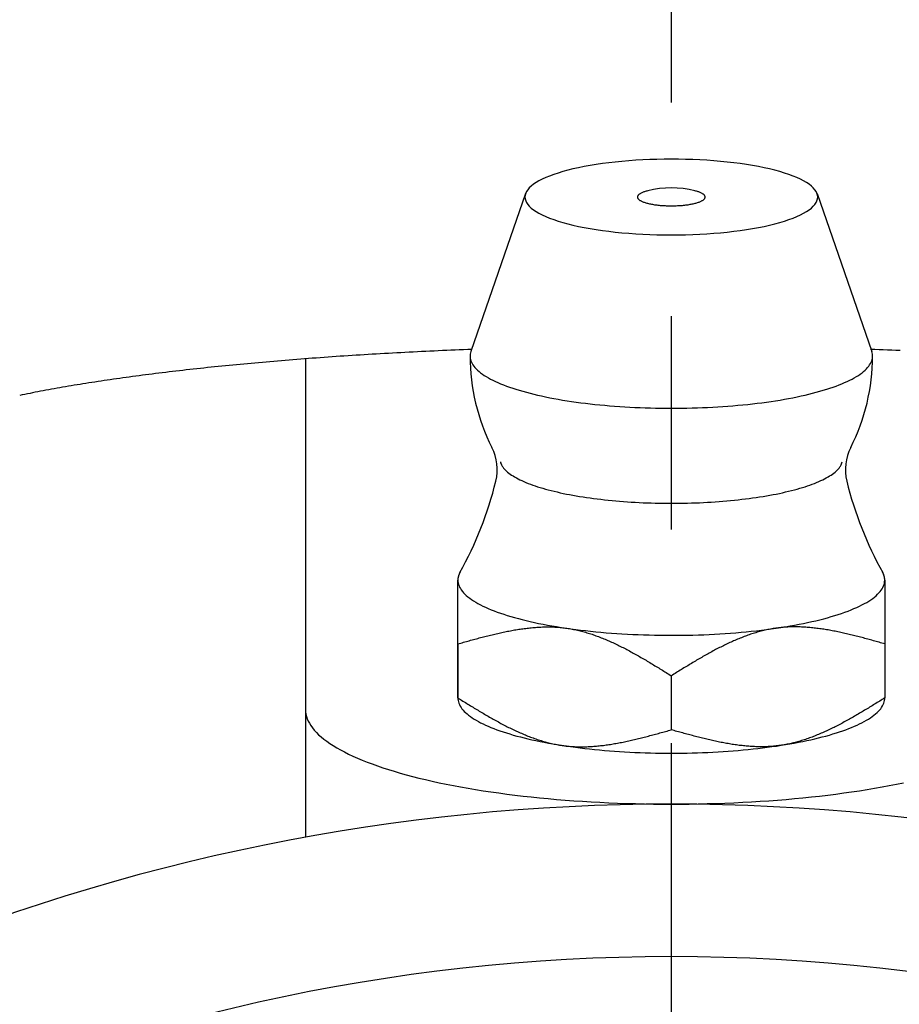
# Model space of a CAD drawing. Extents: x -62 to 144, y -63 to 143.
# Tile 4 of 8: x -11 to 4, y 30 to 46. Entities that reach past the tile are written whole.
import ezdxf

# ---------------------------------------------------------------- set-up
doc = ezdxf.new("R2010")
doc.units = 0
doc.header["$LTSCALE"] = 14
doc.linetypes.add('CENTER', pattern=[2, 1.25, -0.25, 0.25, -0.25])
doc.layers.get('0').update_dxf_attribs({"linetype": 'CONTINUOUS'})
doc.layers.add('CENTER', color=1, linetype='CENTER')

msp = doc.modelspace()

# ---------------------------------------------------------------- linework, layer by layer
for p, q in [((-2.39, 43.508), (-3.287, 40.92)), ((2.39, 43.508), (3.287, 40.92)), ((-6, 40.8), (-6, 32.958)), ((-3.5, 35.241), (-3.5, 37.174)), ((-3.5, 36.128), (-3.5, 35.242)), ((3.5, 36.128), (3.5, 35.242)), ((0, 35.605), (0, 34.719))]:
    msp.add_line(p, q)
for points in [[(-3.5, 36.128), (-3.5, 36.196), (-3.5, 36.261), (-3.5, 36.325), (-3.5, 36.385), (-3.5, 36.444), (-3.5, 36.5), (-3.5, 36.554), (-3.5, 36.606), (-3.5, 36.656), (-3.5, 36.704), (-3.5, 36.75), (-3.5, 36.793), (-3.5, 36.835), (-3.5, 36.875), (-3.5, 36.913), (-3.5, 36.949), (-3.5, 36.983), (-3.5, 37.016), (-3.5, 37.047), (-3.5, 37.076), (-3.5, 37.103), (-3.5, 37.128), (-3.5, 37.152), (-3.5, 37.174)], [(3.5, 37.174), (3.5, 37.152), (3.5, 37.128), (3.5, 37.103), (3.5, 37.076), (3.5, 37.047), (3.5, 37.016), (3.5, 36.983), (3.5, 36.949), (3.5, 36.913), (3.5, 36.875), (3.5, 36.835), (3.5, 36.793), (3.5, 36.75), (3.5, 36.704), (3.5, 36.656), (3.5, 36.606), (3.5, 36.554), (3.5, 36.5), (3.5, 36.444), (3.5, 36.385), (3.5, 36.325), (3.5, 36.261), (3.5, 36.196), (3.5, 36.128)]]:
    msp.add_lwpolyline(points)
for points in [[(2.4, 43.452, 0), (2.397, 43.483, 0), (2.388, 43.513, 0), (2.374, 43.543, 0), (2.354, 43.573, 0), (2.328, 43.603, 0), (2.297, 43.632, 0), (2.26, 43.661, 0), (2.217, 43.69, 0), (2.17, 43.718, 0), (2.117, 43.745, 0), (2.059, 43.771, 0), (1.996, 43.797, 0), (1.928, 43.822, 0), (1.855, 43.846, 0), (1.778, 43.869, 0), (1.697, 43.891, 0), (1.612, 43.912, 0), (1.523, 43.932, 0), (1.43, 43.951, 0), (1.333, 43.968, 0), (1.234, 43.985, 0), (1.131, 44, 0), (1.026, 44.014, 0), (0.918, 44.026, 0), (0.809, 44.037, 0), (0.697, 44.047, 0), (0.583, 44.055, 0), (0.468, 44.061, 0), (0.352, 44.066, 0), (0.235, 44.07, 0), (0.118, 44.072, 0), (0, 44.073, 0), (-0.118, 44.072, 0), (-0.235, 44.07, 0), (-0.352, 44.066, 0), (-0.468, 44.061, 0), (-0.583, 44.055, 0), (-0.697, 44.047, 0), (-0.809, 44.037, 0), (-0.918, 44.026, 0), (-1.026, 44.014, 0), (-1.131, 44, 0), (-1.234, 43.985, 0), (-1.333, 43.968, 0), (-1.43, 43.951, 0), (-1.523, 43.932, 0), (-1.612, 43.912, 0), (-1.697, 43.891, 0), (-1.778, 43.869, 0), (-1.855, 43.846, 0), (-1.928, 43.822, 0), (-1.996, 43.797, 0), (-2.059, 43.771, 0), (-2.117, 43.745, 0), (-2.17, 43.718, 0), (-2.217, 43.69, 0), (-2.26, 43.661, 0), (-2.297, 43.632, 0), (-2.328, 43.603, 0), (-2.354, 43.573, 0), (-2.374, 43.543, 0), (-2.388, 43.513, 0), (-2.397, 43.483, 0), (-2.4, 43.452, 0), (-2.397, 43.422, 0), (-2.388, 43.391, 0), (-2.374, 43.361, 0), (-2.354, 43.331, 0), (-2.328, 43.301, 0), (-2.297, 43.272, 0), (-2.26, 43.243, 0), (-2.217, 43.214, 0), (-2.17, 43.187, 0), (-2.117, 43.159, 0), (-2.059, 43.133, 0), (-1.996, 43.107, 0), (-1.928, 43.082, 0), (-1.855, 43.058, 0), (-1.778, 43.035, 0), (-1.697, 43.013, 0), (-1.612, 42.992, 0), (-1.523, 42.972, 0), (-1.43, 42.953, 0), (-1.333, 42.936, 0), (-1.234, 42.919, 0), (-1.131, 42.904, 0), (-1.026, 42.891, 0), (-0.918, 42.878, 0), (-0.809, 42.867, 0), (-0.697, 42.858, 0), (-0.583, 42.849, 0), (-0.468, 42.843, 0), (-0.352, 42.838, 0), (-0.235, 42.834, 0), (-0.118, 42.832, 0), (0, 42.831, 0), (0.118, 42.832, 0), (0.235, 42.834, 0), (0.352, 42.838, 0), (0.468, 42.843, 0), (0.583, 42.849, 0), (0.697, 42.858, 0), (0.809, 42.867, 0), (0.918, 42.878, 0), (1.026, 42.891, 0), (1.131, 42.904, 0), (1.234, 42.919, 0), (1.333, 42.936, 0), (1.43, 42.953, 0), (1.523, 42.972, 0), (1.612, 42.992, 0), (1.697, 43.013, 0), (1.778, 43.035, 0), (1.855, 43.058, 0), (1.928, 43.082, 0), (1.996, 43.107, 0), (2.059, 43.133, 0), (2.117, 43.159, 0), (2.17, 43.187, 0), (2.217, 43.214, 0), (2.26, 43.243, 0), (2.297, 43.272, 0), (2.328, 43.301, 0), (2.354, 43.331, 0), (2.374, 43.361, 0), (2.388, 43.391, 0), (2.397, 43.422, 0), (2.4, 43.452, 0)], [(-0.386, 43.555, 0), (-0.4, 43.551, 0), (-0.414, 43.547, 0), (-0.427, 43.544, 0), (-0.44, 43.539, 0), (-0.452, 43.535, 0), (-0.464, 43.531, 0), (-0.475, 43.526, 0), (-0.485, 43.522, 0), (-0.495, 43.517, 0), (-0.504, 43.512, 0), (-0.512, 43.507, 0), (-0.52, 43.502, 0), (-0.526, 43.497, 0), (-0.532, 43.492, 0), (-0.538, 43.487, 0), (-0.542, 43.482, 0), (-0.546, 43.477, 0), (-0.55, 43.471, 0), (-0.552, 43.466, 0), (-0.554, 43.461, 0), (-0.554, 43.455, 0), (-0.554, 43.45, 0), (-0.554, 43.445, 0), (-0.552, 43.44, 0), (-0.55, 43.434, 0), (-0.547, 43.429, 0), (-0.544, 43.424, 0), (-0.539, 43.419, 0), (-0.534, 43.413, 0), (-0.528, 43.408, 0), (-0.521, 43.403, 0), (-0.514, 43.398, 0), (-0.506, 43.393, 0), (-0.497, 43.389, 0), (-0.488, 43.384, 0), (-0.478, 43.379, 0), (-0.467, 43.375, 0), (-0.456, 43.37, 0), (-0.443, 43.366, 0), (-0.431, 43.362, 0), (-0.418, 43.358, 0), (-0.404, 43.354, 0), (-0.389, 43.35, 0), (-0.375, 43.346, 0), (-0.359, 43.343, 0), (-0.343, 43.339, 0), (-0.327, 43.336, 0), (-0.31, 43.333, 0), (-0.293, 43.33, 0), (-0.275, 43.327, 0), (-0.257, 43.325, 0), (-0.239, 43.322, 0), (-0.22, 43.32, 0), (-0.201, 43.318, 0), (-0.182, 43.316, 0), (-0.162, 43.315, 0), (-0.142, 43.313, 0), (-0.122, 43.312, 0), (-0.102, 43.311, 0), (-0.082, 43.31, 0), (-0.062, 43.309, 0), (-0.041, 43.309, 0), (-0.021, 43.309, 0), (0, 43.309, 0), (0.021, 43.309, 0), (0.041, 43.309, 0), (0.062, 43.309, 0), (0.082, 43.31, 0), (0.102, 43.311, 0), (0.122, 43.312, 0), (0.142, 43.313, 0), (0.162, 43.315, 0), (0.182, 43.316, 0), (0.201, 43.318, 0), (0.22, 43.32, 0), (0.239, 43.322, 0), (0.257, 43.325, 0), (0.275, 43.327, 0), (0.293, 43.33, 0), (0.31, 43.333, 0), (0.327, 43.336, 0), (0.343, 43.339, 0), (0.359, 43.343, 0), (0.375, 43.346, 0), (0.389, 43.35, 0), (0.404, 43.354, 0), (0.418, 43.358, 0), (0.431, 43.362, 0), (0.443, 43.366, 0), (0.456, 43.37, 0), (0.467, 43.375, 0), (0.478, 43.379, 0), (0.488, 43.384, 0), (0.497, 43.389, 0), (0.506, 43.393, 0), (0.514, 43.398, 0), (0.521, 43.403, 0), (0.528, 43.408, 0), (0.534, 43.413, 0), (0.539, 43.419, 0), (0.544, 43.424, 0), (0.547, 43.429, 0), (0.55, 43.434, 0), (0.552, 43.44, 0), (0.554, 43.445, 0), (0.554, 43.45, 0), (0.554, 43.455, 0), (0.554, 43.461, 0), (0.552, 43.466, 0), (0.55, 43.471, 0), (0.546, 43.477, 0), (0.542, 43.482, 0), (0.538, 43.487, 0), (0.532, 43.492, 0), (0.526, 43.497, 0), (0.52, 43.502, 0), (0.512, 43.507, 0), (0.504, 43.512, 0), (0.495, 43.517, 0), (0.485, 43.522, 0), (0.475, 43.526, 0), (0.464, 43.531, 0), (0.452, 43.535, 0), (0.44, 43.539, 0), (0.427, 43.544, 0), (0.414, 43.547, 0), (0.4, 43.551, 0), (0.386, 43.555, 0)], [(-3.268, 40.954, 0), (-3.337, 40.951, 0), (-3.407, 40.948, 0), (-3.476, 40.946, 0), (-3.545, 40.943, 0), (-3.614, 40.94, 0), (-3.683, 40.937, 0), (-3.752, 40.934, 0), (-3.821, 40.931, 0), (-3.89, 40.928, 0), (-3.958, 40.925, 0), (-4.027, 40.921, 0), (-4.095, 40.918, 0), (-4.163, 40.915, 0), (-4.231, 40.911, 0), (-4.299, 40.908, 0), (-4.367, 40.904, 0), (-4.434, 40.901, 0), (-4.502, 40.897, 0), (-4.569, 40.894, 0), (-4.637, 40.89, 0), (-4.704, 40.886, 0), (-4.771, 40.882, 0), (-4.838, 40.878, 0), (-4.904, 40.874, 0), (-4.971, 40.87, 0), (-5.037, 40.866, 0), (-5.103, 40.862, 0), (-5.169, 40.858, 0), (-5.235, 40.854, 0), (-5.301, 40.849, 0), (-5.367, 40.845, 0), (-5.432, 40.841, 0), (-5.497, 40.836, 0), (-5.563, 40.832, 0), (-5.627, 40.827, 0), (-5.692, 40.823, 0), (-5.757, 40.818, 0), (-5.821, 40.813, 0), (-5.886, 40.809, 0), (-5.95, 40.804, 0), (-6.014, 40.799, 0), (-6.077, 40.794, 0), (-6.141, 40.789, 0), (-6.204, 40.784, 0), (-6.267, 40.779, 0), (-6.33, 40.774, 0), (-6.393, 40.769, 0), (-6.456, 40.764, 0), (-6.518, 40.758, 0), (-6.58, 40.753, 0), (-6.642, 40.748, 0), (-6.704, 40.742, 0), (-6.766, 40.737, 0), (-6.827, 40.731, 0), (-6.888, 40.726, 0), (-6.949, 40.72, 0), (-7.01, 40.715, 0), (-7.071, 40.709, 0), (-7.131, 40.703, 0), (-7.191, 40.697, 0), (-7.251, 40.692, 0), (-7.311, 40.686, 0), (-7.37, 40.68, 0), (-7.429, 40.674, 0), (-7.488, 40.668, 0), (-7.547, 40.662, 0), (-7.606, 40.656, 0), (-7.664, 40.649, 0), (-7.722, 40.643, 0), (-7.78, 40.637, 0), (-7.838, 40.63, 0), (-7.895, 40.624, 0), (-7.952, 40.618, 0), (-8.009, 40.611, 0), (-8.066, 40.605, 0), (-8.123, 40.598, 0), (-8.179, 40.592, 0), (-8.235, 40.585, 0), (-8.29, 40.578, 0), (-8.346, 40.572, 0), (-8.401, 40.565, 0), (-8.456, 40.558, 0), (-8.511, 40.551, 0), (-8.565, 40.544, 0), (-8.619, 40.537, 0), (-8.673, 40.53, 0), (-8.727, 40.523, 0), (-8.78, 40.516, 0), (-8.834, 40.509, 0), (-8.887, 40.502, 0), (-8.939, 40.495, 0), (-8.992, 40.487, 0), (-9.044, 40.48, 0), (-9.095, 40.473, 0), (-9.147, 40.465, 0), (-9.198, 40.458, 0), (-9.249, 40.45, 0), (-9.3, 40.443, 0), (-9.35, 40.435, 0), (-9.4, 40.428, 0), (-9.45, 40.42, 0), (-9.5, 40.412, 0), (-9.549, 40.405, 0), (-9.598, 40.397, 0), (-9.647, 40.389, 0), (-9.695, 40.381, 0), (-9.743, 40.373, 0), (-9.791, 40.366, 0), (-9.839, 40.358, 0), (-9.886, 40.35, 0), (-9.933, 40.342, 0), (-9.98, 40.334, 0), (-10.026, 40.325, 0), (-10.072, 40.317, 0), (-10.118, 40.309, 0), (-10.163, 40.301, 0), (-10.208, 40.293, 0), (-10.253, 40.284, 0), (-10.298, 40.276, 0), (-10.342, 40.268, 0), (-10.386, 40.259, 0), (-10.429, 40.251, 0), (-10.473, 40.242, 0), (-10.515, 40.234, 0), (-10.558, 40.225, 0), (-10.601, 40.217, 0), (-10.643, 40.208, 0), (-10.684, 40.2, 0)], [(-3.287, 40.92, 0), (-3.293, 40.898, 0), (-3.298, 40.876, 0), (-3.3, 40.854, 0), (-3.3, 40.832, 0), (-3.297, 40.81, 0), (-3.293, 40.788, 0), (-3.286, 40.765, 0), (-3.277, 40.743, 0), (-3.266, 40.721, 0), (-3.252, 40.7, 0), (-3.237, 40.678, 0), (-3.219, 40.656, 0), (-3.199, 40.635, 0), (-3.177, 40.613, 0), (-3.153, 40.592, 0), (-3.127, 40.571, 0), (-3.098, 40.55, 0), (-3.068, 40.529, 0), (-3.035, 40.509, 0), (-3, 40.489, 0), (-2.964, 40.468, 0), (-2.925, 40.449, 0), (-2.885, 40.429, 0), (-2.842, 40.41, 0), (-2.798, 40.391, 0), (-2.751, 40.372, 0), (-2.703, 40.354, 0), (-2.653, 40.336, 0), (-2.601, 40.318, 0), (-2.548, 40.301, 0), (-2.492, 40.284, 0), (-2.435, 40.268, 0), (-2.377, 40.252, 0), (-2.317, 40.236, 0), (-2.255, 40.22, 0), (-2.192, 40.206, 0), (-2.127, 40.191, 0), (-2.061, 40.177, 0), (-1.993, 40.163, 0), (-1.924, 40.15, 0), (-1.854, 40.138, 0), (-1.783, 40.125, 0), (-1.71, 40.114, 0), (-1.636, 40.102, 0), (-1.561, 40.092, 0), (-1.486, 40.081, 0), (-1.409, 40.072, 0), (-1.331, 40.062, 0), (-1.252, 40.054, 0), (-1.172, 40.046, 0), (-1.092, 40.038, 0), (-1.011, 40.031, 0), (-0.929, 40.025, 0), (-0.846, 40.019, 0), (-0.763, 40.013, 0), (-0.68, 40.008, 0), (-0.596, 40.004, 0), (-0.512, 40, 0), (-0.427, 39.997, 0), (-0.342, 39.995, 0), (-0.257, 39.992, 0), (-0.171, 39.991, 0), (-0.086, 39.99, 0), (0, 39.99, 0), (0.086, 39.99, 0), (0.171, 39.991, 0), (0.257, 39.992, 0), (0.342, 39.995, 0), (0.427, 39.997, 0), (0.512, 40, 0), (0.596, 40.004, 0), (0.68, 40.008, 0), (0.763, 40.013, 0), (0.846, 40.019, 0), (0.929, 40.025, 0), (1.011, 40.031, 0), (1.092, 40.038, 0), (1.172, 40.046, 0), (1.252, 40.054, 0), (1.331, 40.062, 0), (1.409, 40.072, 0), (1.486, 40.081, 0), (1.561, 40.092, 0), (1.636, 40.102, 0), (1.71, 40.114, 0), (1.783, 40.125, 0), (1.854, 40.138, 0), (1.924, 40.15, 0), (1.993, 40.163, 0), (2.061, 40.177, 0), (2.127, 40.191, 0), (2.192, 40.206, 0), (2.255, 40.22, 0), (2.317, 40.236, 0), (2.377, 40.252, 0), (2.435, 40.268, 0), (2.492, 40.284, 0), (2.548, 40.301, 0), (2.601, 40.318, 0), (2.653, 40.336, 0), (2.703, 40.354, 0), (2.751, 40.372, 0), (2.798, 40.391, 0), (2.842, 40.41, 0), (2.885, 40.429, 0), (2.925, 40.449, 0), (2.964, 40.468, 0), (3, 40.489, 0), (3.035, 40.509, 0), (3.068, 40.529, 0), (3.098, 40.55, 0), (3.127, 40.571, 0), (3.153, 40.592, 0), (3.177, 40.613, 0), (3.199, 40.635, 0), (3.219, 40.656, 0), (3.237, 40.678, 0), (3.252, 40.7, 0), (3.266, 40.721, 0), (3.277, 40.743, 0), (3.286, 40.765, 0), (3.293, 40.788, 0), (3.297, 40.81, 0), (3.3, 40.832, 0), (3.3, 40.854, 0), (3.298, 40.876, 0), (3.293, 40.898, 0), (3.287, 40.92, 0)], [(3.752, 40.934, 0), (3.683, 40.937, 0), (3.614, 40.94, 0), (3.545, 40.943, 0), (3.476, 40.946, 0), (3.407, 40.948, 0), (3.337, 40.951, 0), (3.268, 40.954, 0)], [(-2.803, 39.111, 0), (-2.798, 39.094, 0), (-2.792, 39.077, 0), (-2.784, 39.06, 0), (-2.774, 39.043, 0), (-2.763, 39.027, 0), (-2.75, 39.01, 0), (-2.736, 38.993, 0), (-2.72, 38.977, 0), (-2.703, 38.96, 0), (-2.684, 38.944, 0), (-2.664, 38.928, 0), (-2.642, 38.911, 0), (-2.619, 38.895, 0), (-2.595, 38.88, 0), (-2.569, 38.864, 0), (-2.541, 38.848, 0), (-2.512, 38.833, 0), (-2.482, 38.818, 0), (-2.45, 38.803, 0), (-2.417, 38.788, 0), (-2.383, 38.773, 0), (-2.347, 38.759, 0), (-2.31, 38.745, 0), (-2.272, 38.731, 0), (-2.232, 38.717, 0), (-2.192, 38.704, 0), (-2.15, 38.691, 0), (-2.106, 38.678, 0), (-2.062, 38.665, 0), (-2.017, 38.653, 0), (-1.97, 38.641, 0), (-1.922, 38.629, 0), (-1.874, 38.617, 0), (-1.824, 38.606, 0), (-1.773, 38.595, 0), (-1.721, 38.584, 0), (-1.668, 38.574, 0), (-1.615, 38.564, 0), (-1.56, 38.554, 0), (-1.505, 38.545, 0), (-1.448, 38.536, 0), (-1.391, 38.528, 0), (-1.333, 38.519, 0), (-1.275, 38.511, 0), (-1.216, 38.504, 0), (-1.156, 38.497, 0), (-1.095, 38.49, 0), (-1.034, 38.483, 0), (-0.972, 38.477, 0), (-0.91, 38.471, 0), (-0.847, 38.466, 0), (-0.783, 38.461, 0), (-0.72, 38.457, 0), (-0.656, 38.452, 0), (-0.591, 38.449, 0), (-0.526, 38.445, 0), (-0.461, 38.442, 0), (-0.396, 38.44, 0), (-0.33, 38.437, 0), (-0.264, 38.436, 0), (-0.198, 38.434, 0), (-0.132, 38.433, 0), (-0.066, 38.433, 0), (0, 38.432, 0), (0.066, 38.433, 0), (0.132, 38.433, 0), (0.198, 38.434, 0), (0.264, 38.436, 0), (0.33, 38.437, 0), (0.396, 38.44, 0), (0.461, 38.442, 0), (0.526, 38.445, 0), (0.591, 38.449, 0), (0.656, 38.452, 0), (0.72, 38.457, 0), (0.783, 38.461, 0), (0.847, 38.466, 0), (0.91, 38.471, 0), (0.972, 38.477, 0), (1.034, 38.483, 0), (1.095, 38.49, 0), (1.156, 38.497, 0), (1.216, 38.504, 0), (1.275, 38.511, 0), (1.333, 38.519, 0), (1.391, 38.528, 0), (1.448, 38.536, 0), (1.505, 38.545, 0), (1.56, 38.554, 0), (1.615, 38.564, 0), (1.668, 38.574, 0), (1.721, 38.584, 0), (1.773, 38.595, 0), (1.824, 38.606, 0), (1.874, 38.617, 0), (1.922, 38.629, 0), (1.97, 38.641, 0), (2.017, 38.653, 0), (2.062, 38.665, 0), (2.106, 38.678, 0), (2.15, 38.691, 0), (2.192, 38.704, 0), (2.232, 38.717, 0), (2.272, 38.731, 0), (2.31, 38.745, 0), (2.347, 38.759, 0), (2.383, 38.773, 0), (2.417, 38.788, 0), (2.45, 38.803, 0), (2.482, 38.818, 0), (2.512, 38.833, 0), (2.541, 38.848, 0), (2.569, 38.864, 0), (2.595, 38.88, 0), (2.619, 38.895, 0), (2.642, 38.911, 0), (2.664, 38.928, 0), (2.684, 38.944, 0), (2.703, 38.96, 0), (2.72, 38.977, 0), (2.736, 38.993, 0), (2.75, 39.01, 0), (2.763, 39.027, 0), (2.774, 39.043, 0), (2.784, 39.06, 0), (2.792, 39.077, 0), (2.798, 39.094, 0), (2.803, 39.111, 0)], [(-3.46, 37.309, 0), (-3.461, 37.308, 0), (-3.462, 37.307, 0), (-3.462, 37.306, 0), (-3.463, 37.305, 0), (-3.463, 37.304, 0), (-3.464, 37.303, 0), (-3.465, 37.302, 0), (-3.465, 37.301, 0), (-3.466, 37.3, 0), (-3.466, 37.299, 0), (-3.467, 37.298, 0), (-3.467, 37.297, 0), (-3.468, 37.296, 0), (-3.469, 37.295, 0), (-3.469, 37.294, 0), (-3.47, 37.292, 0), (-3.47, 37.291, 0), (-3.471, 37.29, 0), (-3.471, 37.289, 0), (-3.472, 37.288, 0), (-3.472, 37.287, 0), (-3.473, 37.286, 0), (-3.473, 37.285, 0), (-3.474, 37.284, 0), (-3.474, 37.283, 0), (-3.475, 37.282, 0), (-3.475, 37.281, 0), (-3.476, 37.28, 0), (-3.476, 37.279, 0), (-3.477, 37.278, 0), (-3.477, 37.277, 0), (-3.478, 37.276, 0), (-3.478, 37.275, 0), (-3.479, 37.273, 0), (-3.479, 37.272, 0), (-3.48, 37.271, 0), (-3.48, 37.27, 0), (-3.48, 37.269, 0), (-3.481, 37.268, 0), (-3.481, 37.267, 0), (-3.482, 37.266, 0), (-3.482, 37.265, 0), (-3.483, 37.264, 0), (-3.483, 37.263, 0), (-3.483, 37.262, 0), (-3.484, 37.261, 0), (-3.484, 37.26, 0), (-3.485, 37.259, 0), (-3.485, 37.258, 0), (-3.485, 37.257, 0), (-3.486, 37.255, 0), (-3.486, 37.254, 0), (-3.486, 37.253, 0), (-3.487, 37.252, 0), (-3.487, 37.251, 0), (-3.487, 37.25, 0), (-3.488, 37.249, 0), (-3.488, 37.248, 0), (-3.488, 37.247, 0), (-3.489, 37.246, 0), (-3.489, 37.245, 0), (-3.489, 37.244, 0), (-3.49, 37.243, 0), (-3.49, 37.242, 0), (-3.49, 37.241, 0), (-3.491, 37.239, 0), (-3.491, 37.239, 0), (-3.491, 37.237, 0), (-3.492, 37.236, 0), (-3.492, 37.235, 0), (-3.492, 37.234, 0), (-3.492, 37.233, 0), (-3.493, 37.232, 0), (-3.493, 37.231, 0), (-3.493, 37.23, 0), (-3.493, 37.229, 0), (-3.494, 37.228, 0), (-3.494, 37.227, 0), (-3.494, 37.226, 0), (-3.494, 37.225, 0), (-3.495, 37.224, 0), (-3.495, 37.222, 0), (-3.495, 37.221, 0), (-3.495, 37.22, 0), (-3.496, 37.219, 0), (-3.496, 37.218, 0), (-3.496, 37.217, 0), (-3.496, 37.216, 0), (-3.496, 37.215, 0), (-3.497, 37.214, 0), (-3.497, 37.213, 0), (-3.497, 37.212, 0), (-3.497, 37.211, 0), (-3.497, 37.21, 0), (-3.497, 37.209, 0), (-3.498, 37.208, 0), (-3.498, 37.206, 0), (-3.498, 37.206, 0), (-3.498, 37.204, 0), (-3.498, 37.203, 0), (-3.498, 37.202, 0), (-3.498, 37.201, 0), (-3.498, 37.2, 0), (-3.499, 37.199, 0), (-3.499, 37.198, 0), (-3.499, 37.197, 0), (-3.499, 37.196, 0), (-3.499, 37.195, 0), (-3.499, 37.194, 0), (-3.499, 37.193, 0), (-3.499, 37.192, 0), (-3.499, 37.191, 0), (-3.499, 37.19, 0), (-3.5, 37.188, 0), (-3.5, 37.187, 0), (-3.5, 37.186, 0), (-3.5, 37.185, 0), (-3.5, 37.184, 0), (-3.5, 37.183, 0), (-3.5, 37.182, 0), (-3.5, 37.181, 0), (-3.5, 37.18, 0), (-3.5, 37.179, 0), (-3.5, 37.178, 0), (-3.5, 37.177, 0), (-3.5, 37.176, 0), (-3.5, 37.175, 0), (-3.5, 37.173, 0)], [(-3.5, 37.173, 0), (-3.499, 37.15, 0), (-3.495, 37.127, 0), (-3.49, 37.103, 0), (-3.481, 37.08, 0), (-3.471, 37.057, 0), (-3.458, 37.034, 0), (-3.443, 37.011, 0), (-3.426, 36.988, 0), (-3.406, 36.965, 0), (-3.385, 36.943, 0), (-3.361, 36.92, 0), (-3.334, 36.898, 0), (-3.306, 36.876, 0), (-3.275, 36.854, 0), (-3.242, 36.832, 0), (-3.207, 36.811, 0), (-3.17, 36.79, 0), (-3.131, 36.769, 0), (-3.09, 36.748, 0), (-3.047, 36.728, 0), (-3.001, 36.708, 0), (-2.954, 36.688, 0), (-2.905, 36.668, 0), (-2.854, 36.649, 0), (-2.801, 36.63, 0), (-2.746, 36.612, 0), (-2.689, 36.594, 0), (-2.63, 36.576, 0), (-2.57, 36.559, 0), (-2.508, 36.542, 0), (-2.445, 36.525, 0), (-2.379, 36.509, 0), (-2.313, 36.494, 0), (-2.244, 36.478, 0), (-2.175, 36.464, 0), (-2.103, 36.45, 0), (-2.031, 36.436, 0), (-1.957, 36.422, 0), (-1.881, 36.41, 0), (-1.805, 36.397, 0), (-1.727, 36.386, 0), (-1.648, 36.374, 0), (-1.568, 36.364, 0), (-1.487, 36.353, 0), (-1.405, 36.344, 0), (-1.323, 36.335, 0), (-1.239, 36.326, 0), (-1.154, 36.318, 0), (-1.069, 36.311, 0), (-0.983, 36.304, 0), (-0.896, 36.298, 0), (-0.809, 36.292, 0), (-0.721, 36.287, 0), (-0.633, 36.283, 0), (-0.544, 36.279, 0), (-0.455, 36.275, 0), (-0.365, 36.273, 0), (-0.276, 36.27, 0), (-0.186, 36.269, 0), (-0.096, 36.268, 0), (-0.006, 36.268, 0), (0.084, 36.268, 0), (0.174, 36.269, 0), (0.264, 36.27, 0), (0.353, 36.272, 0), (0.443, 36.275, 0), (0.532, 36.278, 0), (0.621, 36.282, 0), (0.709, 36.286, 0), (0.797, 36.291, 0), (0.884, 36.297, 0), (0.971, 36.303, 0), (1.057, 36.31, 0), (1.143, 36.317, 0), (1.227, 36.325, 0), (1.311, 36.334, 0), (1.394, 36.343, 0), (1.476, 36.352, 0), (1.558, 36.362, 0), (1.638, 36.373, 0), (1.717, 36.384, 0), (1.794, 36.396, 0), (1.871, 36.408, 0), (1.947, 36.421, 0), (2.021, 36.434, 0), (2.094, 36.448, 0), (2.165, 36.462, 0), (2.235, 36.476, 0), (2.304, 36.492, 0), (2.371, 36.507, 0), (2.436, 36.523, 0), (2.5, 36.539, 0), (2.562, 36.556, 0), (2.622, 36.574, 0), (2.681, 36.591, 0), (2.738, 36.609, 0), (2.793, 36.628, 0), (2.847, 36.647, 0), (2.898, 36.666, 0), (2.948, 36.685, 0), (2.995, 36.705, 0), (3.041, 36.725, 0), (3.084, 36.745, 0), (3.126, 36.766, 0), (3.165, 36.787, 0), (3.203, 36.808, 0), (3.238, 36.83, 0), (3.271, 36.851, 0), (3.302, 36.873, 0), (3.331, 36.895, 0), (3.357, 36.917, 0), (3.382, 36.94, 0), (3.404, 36.962, 0), (3.423, 36.985, 0), (3.441, 37.008, 0), (3.456, 37.031, 0), (3.469, 37.054, 0), (3.48, 37.077, 0), (3.489, 37.1, 0), (3.495, 37.124, 0), (3.498, 37.147, 0), (3.5, 37.17, 0), (3.499, 37.193, 0), (3.496, 37.217, 0), (3.491, 37.24, 0), (3.483, 37.263, 0), (3.473, 37.286, 0), (3.46, 37.309, 0)], [(3.5, 37.173, 0), (3.5, 37.175, 0), (3.5, 37.176, 0), (3.5, 37.177, 0), (3.5, 37.178, 0), (3.5, 37.179, 0), (3.5, 37.18, 0), (3.5, 37.181, 0), (3.5, 37.182, 0), (3.5, 37.183, 0), (3.5, 37.184, 0), (3.5, 37.185, 0), (3.5, 37.186, 0), (3.5, 37.187, 0), (3.5, 37.188, 0), (3.499, 37.19, 0), (3.499, 37.191, 0), (3.499, 37.192, 0), (3.499, 37.193, 0), (3.499, 37.194, 0), (3.499, 37.195, 0), (3.499, 37.196, 0), (3.499, 37.197, 0), (3.499, 37.198, 0), (3.499, 37.199, 0), (3.498, 37.2, 0), (3.498, 37.201, 0), (3.498, 37.202, 0), (3.498, 37.203, 0), (3.498, 37.204, 0), (3.498, 37.206, 0), (3.498, 37.206, 0), (3.498, 37.208, 0), (3.497, 37.209, 0), (3.497, 37.21, 0), (3.497, 37.211, 0), (3.497, 37.212, 0), (3.497, 37.213, 0), (3.497, 37.214, 0), (3.496, 37.215, 0), (3.496, 37.216, 0), (3.496, 37.217, 0), (3.496, 37.218, 0), (3.496, 37.219, 0), (3.495, 37.22, 0), (3.495, 37.221, 0), (3.495, 37.222, 0), (3.495, 37.224, 0), (3.494, 37.225, 0), (3.494, 37.226, 0), (3.494, 37.227, 0), (3.494, 37.228, 0), (3.493, 37.229, 0), (3.493, 37.23, 0), (3.493, 37.231, 0), (3.493, 37.232, 0), (3.492, 37.233, 0), (3.492, 37.234, 0), (3.492, 37.235, 0), (3.492, 37.236, 0), (3.491, 37.237, 0), (3.491, 37.239, 0), (3.491, 37.239, 0), (3.49, 37.241, 0), (3.49, 37.242, 0), (3.49, 37.243, 0), (3.489, 37.244, 0), (3.489, 37.245, 0), (3.489, 37.246, 0), (3.488, 37.247, 0), (3.488, 37.248, 0), (3.488, 37.249, 0), (3.487, 37.25, 0), (3.487, 37.251, 0), (3.487, 37.252, 0), (3.486, 37.253, 0), (3.486, 37.254, 0), (3.486, 37.255, 0), (3.485, 37.257, 0), (3.485, 37.258, 0), (3.485, 37.259, 0), (3.484, 37.26, 0), (3.484, 37.261, 0), (3.483, 37.262, 0), (3.483, 37.263, 0), (3.483, 37.264, 0), (3.482, 37.265, 0), (3.482, 37.266, 0), (3.481, 37.267, 0), (3.481, 37.268, 0), (3.48, 37.269, 0), (3.48, 37.27, 0), (3.48, 37.271, 0), (3.479, 37.272, 0), (3.479, 37.273, 0), (3.478, 37.275, 0), (3.478, 37.276, 0), (3.477, 37.277, 0), (3.477, 37.278, 0), (3.476, 37.279, 0), (3.476, 37.28, 0), (3.475, 37.281, 0), (3.475, 37.282, 0), (3.474, 37.283, 0), (3.474, 37.284, 0), (3.473, 37.285, 0), (3.473, 37.286, 0), (3.472, 37.287, 0), (3.472, 37.288, 0), (3.471, 37.289, 0), (3.471, 37.29, 0), (3.47, 37.291, 0), (3.47, 37.292, 0), (3.469, 37.294, 0), (3.469, 37.295, 0), (3.468, 37.296, 0), (3.467, 37.297, 0), (3.467, 37.298, 0), (3.466, 37.299, 0), (3.466, 37.3, 0), (3.465, 37.301, 0), (3.465, 37.302, 0), (3.464, 37.303, 0), (3.463, 37.304, 0), (3.463, 37.305, 0), (3.462, 37.306, 0), (3.462, 37.307, 0), (3.461, 37.308, 0), (3.46, 37.309, 0)], [(-3.5, 36.127, 0), (-3.477, 36.134, 0), (-3.453, 36.141, 0), (-3.43, 36.147, 0), (-3.407, 36.154, 0), (-3.383, 36.16, 0), (-3.36, 36.167, 0), (-3.337, 36.173, 0), (-3.313, 36.179, 0), (-3.29, 36.186, 0), (-3.266, 36.192, 0), (-3.243, 36.199, 0), (-3.22, 36.205, 0), (-3.196, 36.211, 0), (-3.173, 36.217, 0), (-3.15, 36.224, 0), (-3.127, 36.23, 0), (-3.103, 36.236, 0), (-3.08, 36.242, 0), (-3.057, 36.248, 0), (-3.033, 36.254, 0), (-3.01, 36.26, 0), (-2.987, 36.265, 0), (-2.964, 36.271, 0), (-2.94, 36.277, 0), (-2.917, 36.282, 0), (-2.894, 36.288, 0), (-2.871, 36.293, 0), (-2.847, 36.299, 0), (-2.824, 36.304, 0), (-2.801, 36.309, 0), (-2.778, 36.314, 0), (-2.755, 36.319, 0), (-2.732, 36.324, 0), (-2.709, 36.328, 0), (-2.685, 36.333, 0), (-2.662, 36.338, 0), (-2.639, 36.342, 0), (-2.616, 36.346, 0), (-2.593, 36.35, 0), (-2.57, 36.355, 0), (-2.547, 36.358, 0), (-2.524, 36.362, 0), (-2.501, 36.366, 0), (-2.478, 36.369, 0), (-2.455, 36.373, 0), (-2.433, 36.376, 0), (-2.41, 36.379, 0), (-2.387, 36.382, 0), (-2.364, 36.385, 0), (-2.341, 36.387, 0), (-2.318, 36.39, 0), (-2.296, 36.392, 0), (-2.273, 36.394, 0), (-2.25, 36.396, 0), (-2.227, 36.398, 0), (-2.205, 36.4, 0), (-2.182, 36.401, 0), (-2.159, 36.402, 0), (-2.137, 36.403, 0), (-2.114, 36.404, 0), (-2.092, 36.405, 0), (-2.069, 36.405, 0), (-2.047, 36.406, 0), (-2.024, 36.406, 0), (-2.002, 36.406, 0), (-1.979, 36.405, 0), (-1.957, 36.405, 0), (-1.934, 36.404, 0), (-1.912, 36.403, 0), (-1.89, 36.402, 0), (-1.868, 36.4, 0), (-1.845, 36.399, 0), (-1.823, 36.397, 0), (-1.801, 36.395, 0), (-1.779, 36.392, 0), (-1.757, 36.39, 0), (-1.735, 36.387, 0), (-1.713, 36.384, 0), (-1.691, 36.381, 0), (-1.669, 36.377, 0), (-1.647, 36.373, 0), (-1.625, 36.369, 0), (-1.603, 36.365, 0), (-1.581, 36.361, 0), (-1.559, 36.356, 0), (-1.537, 36.351, 0), (-1.516, 36.346, 0), (-1.494, 36.341, 0), (-1.472, 36.335, 0), (-1.45, 36.33, 0), (-1.429, 36.324, 0), (-1.407, 36.317, 0), (-1.386, 36.311, 0), (-1.364, 36.305, 0), (-1.342, 36.298, 0), (-1.321, 36.291, 0), (-1.299, 36.284, 0), (-1.278, 36.277, 0), (-1.257, 36.269, 0), (-1.235, 36.261, 0), (-1.214, 36.254, 0), (-1.192, 36.246, 0), (-1.171, 36.238, 0), (-1.15, 36.229, 0), (-1.128, 36.221, 0), (-1.107, 36.212, 0), (-1.086, 36.203, 0), (-1.065, 36.194, 0), (-1.043, 36.185, 0), (-1.022, 36.176, 0), (-1.001, 36.167, 0), (-0.98, 36.157, 0), (-0.959, 36.148, 0), (-0.938, 36.138, 0), (-0.917, 36.128, 0), (-0.895, 36.118, 0), (-0.874, 36.108, 0), (-0.853, 36.097, 0), (-0.832, 36.087, 0), (-0.811, 36.076, 0), (-0.79, 36.066, 0), (-0.769, 36.055, 0), (-0.748, 36.044, 0), (-0.727, 36.033, 0), (-0.706, 36.022, 0), (-0.686, 36.011, 0), (-0.665, 35.999, 0), (-0.644, 35.988, 0), (-0.623, 35.977, 0), (-0.602, 35.965, 0), (-0.581, 35.953, 0), (-0.56, 35.942, 0), (-0.539, 35.93, 0), (-0.519, 35.918, 0), (-0.498, 35.906, 0), (-0.477, 35.894, 0), (-0.456, 35.882, 0), (-0.435, 35.87, 0), (-0.415, 35.858, 0), (-0.394, 35.845, 0), (-0.373, 35.833, 0), (-0.352, 35.821, 0), (-0.331, 35.808, 0), (-0.311, 35.795, 0), (-0.29, 35.783, 0), (-0.269, 35.77, 0), (-0.249, 35.758, 0), (-0.228, 35.745, 0), (-0.207, 35.733, 0), (-0.186, 35.72, 0), (-0.166, 35.707, 0), (-0.145, 35.694, 0), (-0.124, 35.681, 0), (-0.104, 35.669, 0), (-0.083, 35.656, 0), (-0.062, 35.643, 0), (-0.041, 35.63, 0), (-0.021, 35.617, 0), (0, 35.605, 0)], [(3.5, 36.127, 0), (3.477, 36.134, 0), (3.453, 36.141, 0), (3.43, 36.147, 0), (3.407, 36.154, 0), (3.383, 36.16, 0), (3.36, 36.167, 0), (3.337, 36.173, 0), (3.313, 36.179, 0), (3.29, 36.186, 0), (3.266, 36.192, 0), (3.243, 36.199, 0), (3.22, 36.205, 0), (3.196, 36.211, 0), (3.173, 36.217, 0), (3.15, 36.224, 0), (3.127, 36.23, 0), (3.103, 36.236, 0), (3.08, 36.242, 0), (3.057, 36.248, 0), (3.033, 36.254, 0), (3.01, 36.26, 0), (2.987, 36.265, 0), (2.964, 36.271, 0), (2.94, 36.277, 0), (2.917, 36.282, 0), (2.894, 36.288, 0), (2.871, 36.293, 0), (2.847, 36.299, 0), (2.824, 36.304, 0), (2.801, 36.309, 0), (2.778, 36.314, 0), (2.755, 36.319, 0), (2.732, 36.324, 0), (2.709, 36.328, 0), (2.685, 36.333, 0), (2.662, 36.338, 0), (2.639, 36.342, 0), (2.616, 36.346, 0), (2.593, 36.35, 0), (2.57, 36.355, 0), (2.547, 36.358, 0), (2.524, 36.362, 0), (2.501, 36.366, 0), (2.478, 36.369, 0), (2.455, 36.373, 0), (2.433, 36.376, 0), (2.41, 36.379, 0), (2.387, 36.382, 0), (2.364, 36.385, 0), (2.341, 36.387, 0), (2.318, 36.39, 0), (2.296, 36.392, 0), (2.273, 36.394, 0), (2.25, 36.396, 0), (2.227, 36.398, 0), (2.205, 36.4, 0), (2.182, 36.401, 0), (2.159, 36.402, 0), (2.137, 36.403, 0), (2.114, 36.404, 0), (2.092, 36.405, 0), (2.069, 36.405, 0), (2.047, 36.406, 0), (2.024, 36.406, 0), (2.002, 36.406, 0), (1.979, 36.405, 0), (1.957, 36.405, 0), (1.934, 36.404, 0), (1.912, 36.403, 0), (1.89, 36.402, 0), (1.868, 36.4, 0), (1.845, 36.399, 0), (1.823, 36.397, 0), (1.801, 36.395, 0), (1.779, 36.392, 0), (1.757, 36.39, 0), (1.735, 36.387, 0), (1.713, 36.384, 0), (1.691, 36.381, 0), (1.669, 36.377, 0), (1.647, 36.373, 0), (1.625, 36.369, 0), (1.603, 36.365, 0), (1.581, 36.361, 0), (1.559, 36.356, 0), (1.537, 36.351, 0), (1.516, 36.346, 0), (1.494, 36.341, 0), (1.472, 36.335, 0), (1.45, 36.33, 0), (1.429, 36.324, 0), (1.407, 36.317, 0), (1.386, 36.311, 0), (1.364, 36.305, 0), (1.342, 36.298, 0), (1.321, 36.291, 0), (1.299, 36.284, 0), (1.278, 36.277, 0), (1.257, 36.269, 0), (1.235, 36.261, 0), (1.214, 36.254, 0), (1.192, 36.246, 0), (1.171, 36.238, 0), (1.15, 36.229, 0), (1.128, 36.221, 0), (1.107, 36.212, 0), (1.086, 36.203, 0), (1.065, 36.194, 0), (1.043, 36.185, 0), (1.022, 36.176, 0), (1.001, 36.167, 0), (0.98, 36.157, 0), (0.959, 36.148, 0), (0.938, 36.138, 0), (0.917, 36.128, 0), (0.895, 36.118, 0), (0.874, 36.108, 0), (0.853, 36.097, 0), (0.832, 36.087, 0), (0.811, 36.076, 0), (0.79, 36.066, 0), (0.769, 36.055, 0), (0.748, 36.044, 0), (0.727, 36.033, 0), (0.706, 36.022, 0), (0.686, 36.011, 0), (0.665, 35.999, 0), (0.644, 35.988, 0), (0.623, 35.977, 0), (0.602, 35.965, 0), (0.581, 35.953, 0), (0.56, 35.942, 0), (0.539, 35.93, 0), (0.519, 35.918, 0), (0.498, 35.906, 0), (0.477, 35.894, 0), (0.456, 35.882, 0), (0.435, 35.87, 0), (0.415, 35.858, 0), (0.394, 35.845, 0), (0.373, 35.833, 0), (0.352, 35.821, 0), (0.331, 35.808, 0), (0.311, 35.795, 0), (0.29, 35.783, 0), (0.269, 35.77, 0), (0.249, 35.758, 0), (0.228, 35.745, 0), (0.207, 35.733, 0), (0.186, 35.72, 0), (0.166, 35.707, 0), (0.145, 35.694, 0), (0.124, 35.681, 0), (0.104, 35.669, 0), (0.083, 35.656, 0), (0.062, 35.643, 0), (0.041, 35.63, 0), (0.021, 35.617, 0), (0, 35.605, 0)], [(-3.5, 35.241, 0), (-3.499, 35.219, 0), (-3.496, 35.197, 0), (-3.49, 35.175, 0), (-3.483, 35.153, 0), (-3.474, 35.131, 0), (-3.462, 35.108, 0), (-3.448, 35.087, 0), (-3.433, 35.065, 0), (-3.415, 35.043, 0), (-3.395, 35.021, 0), (-3.373, 35, 0), (-3.349, 34.978, 0), (-3.323, 34.957, 0), (-3.295, 34.936, 0), (-3.265, 34.916, 0), (-3.233, 34.895, 0), (-3.199, 34.874, 0), (-3.164, 34.854, 0), (-3.126, 34.834, 0), (-3.086, 34.815, 0), (-3.045, 34.795, 0), (-3.002, 34.776, 0), (-2.957, 34.757, 0), (-2.91, 34.738, 0), (-2.861, 34.72, 0), (-2.811, 34.702, 0), (-2.759, 34.684, 0), (-2.705, 34.667, 0), (-2.65, 34.65, 0), (-2.593, 34.633, 0), (-2.534, 34.617, 0), (-2.474, 34.601, 0), (-2.413, 34.586, 0), (-2.35, 34.57, 0), (-2.286, 34.556, 0), (-2.22, 34.541, 0), (-2.153, 34.527, 0), (-2.084, 34.514, 0), (-2.015, 34.501, 0), (-1.944, 34.488, 0), (-1.872, 34.476, 0), (-1.799, 34.465, 0), (-1.725, 34.453, 0), (-1.649, 34.443, 0), (-1.573, 34.432, 0), (-1.496, 34.423, 0), (-1.418, 34.413, 0), (-1.339, 34.405, 0), (-1.259, 34.396, 0), (-1.179, 34.389, 0), (-1.097, 34.382, 0), (-1.015, 34.375, 0), (-0.933, 34.369, 0), (-0.85, 34.363, 0), (-0.766, 34.358, 0), (-0.682, 34.353, 0), (-0.598, 34.349, 0), (-0.513, 34.346, 0), (-0.428, 34.343, 0), (-0.343, 34.34, 0), (-0.257, 34.338, 0), (-0.171, 34.337, 0), (-0.085, 34.336, 0), (0, 34.336, 0), (0.086, 34.336, 0), (0.172, 34.337, 0), (0.258, 34.338, 0), (0.343, 34.34, 0), (0.429, 34.343, 0), (0.514, 34.346, 0), (0.599, 34.349, 0), (0.683, 34.353, 0), (0.767, 34.358, 0), (0.851, 34.363, 0), (0.934, 34.369, 0), (1.016, 34.375, 0), (1.098, 34.382, 0), (1.179, 34.389, 0), (1.26, 34.397, 0), (1.34, 34.405, 0), (1.419, 34.414, 0), (1.497, 34.423, 0), (1.574, 34.433, 0), (1.65, 34.443, 0), (1.725, 34.453, 0), (1.8, 34.465, 0), (1.873, 34.476, 0), (1.945, 34.489, 0), (2.016, 34.501, 0), (2.085, 34.514, 0), (2.154, 34.528, 0), (2.221, 34.541, 0), (2.286, 34.556, 0), (2.351, 34.571, 0), (2.414, 34.586, 0), (2.475, 34.601, 0), (2.535, 34.617, 0), (2.593, 34.633, 0), (2.65, 34.65, 0), (2.706, 34.667, 0), (2.759, 34.684, 0), (2.811, 34.702, 0), (2.862, 34.72, 0), (2.91, 34.738, 0), (2.957, 34.757, 0), (3.002, 34.776, 0), (3.045, 34.795, 0), (3.087, 34.815, 0), (3.126, 34.834, 0), (3.164, 34.854, 0), (3.2, 34.875, 0), (3.234, 34.895, 0), (3.266, 34.916, 0), (3.295, 34.937, 0), (3.323, 34.958, 0), (3.349, 34.979, 0), (3.373, 35, 0), (3.395, 35.022, 0), (3.415, 35.043, 0), (3.433, 35.065, 0), (3.448, 35.087, 0), (3.462, 35.109, 0), (3.474, 35.131, 0), (3.483, 35.153, 0), (3.491, 35.175, 0), (3.496, 35.197, 0), (3.499, 35.219, 0), (3.5, 35.242, 0)], [(-3.5, 35.242, 0), (-3.479, 35.229, 0), (-3.459, 35.216, 0), (-3.438, 35.203, 0), (-3.417, 35.19, 0), (-3.396, 35.178, 0), (-3.376, 35.165, 0), (-3.355, 35.152, 0), (-3.334, 35.139, 0), (-3.314, 35.126, 0), (-3.293, 35.114, 0), (-3.272, 35.101, 0), (-3.251, 35.088, 0), (-3.231, 35.076, 0), (-3.21, 35.063, 0), (-3.189, 35.051, 0), (-3.169, 35.038, 0), (-3.148, 35.026, 0), (-3.127, 35.013, 0), (-3.106, 35.001, 0), (-3.085, 34.989, 0), (-3.065, 34.977, 0), (-3.044, 34.964, 0), (-3.023, 34.952, 0), (-3.002, 34.94, 0), (-2.981, 34.928, 0), (-2.961, 34.916, 0), (-2.94, 34.904, 0), (-2.919, 34.893, 0), (-2.898, 34.881, 0), (-2.877, 34.87, 0), (-2.856, 34.858, 0), (-2.835, 34.847, 0), (-2.814, 34.835, 0), (-2.794, 34.824, 0), (-2.773, 34.813, 0), (-2.752, 34.802, 0), (-2.731, 34.791, 0), (-2.71, 34.781, 0), (-2.689, 34.77, 0), (-2.668, 34.759, 0), (-2.647, 34.749, 0), (-2.626, 34.739, 0), (-2.605, 34.728, 0), (-2.583, 34.718, 0), (-2.562, 34.708, 0), (-2.541, 34.699, 0), (-2.52, 34.689, 0), (-2.499, 34.679, 0), (-2.478, 34.67, 0), (-2.457, 34.661, 0), (-2.435, 34.652, 0), (-2.414, 34.643, 0), (-2.393, 34.634, 0), (-2.372, 34.625, 0), (-2.35, 34.617, 0), (-2.329, 34.609, 0), (-2.308, 34.6, 0), (-2.286, 34.593, 0), (-2.265, 34.585, 0), (-2.243, 34.577, 0), (-2.222, 34.57, 0), (-2.201, 34.562, 0), (-2.179, 34.555, 0), (-2.158, 34.548, 0), (-2.136, 34.542, 0), (-2.114, 34.535, 0), (-2.093, 34.529, 0), (-2.071, 34.523, 0), (-2.05, 34.517, 0), (-2.028, 34.511, 0), (-2.006, 34.505, 0), (-1.984, 34.5, 0), (-1.963, 34.495, 0), (-1.941, 34.49, 0), (-1.919, 34.486, 0), (-1.897, 34.481, 0), (-1.875, 34.477, 0), (-1.853, 34.473, 0), (-1.831, 34.469, 0), (-1.809, 34.465, 0), (-1.787, 34.462, 0), (-1.765, 34.459, 0), (-1.743, 34.456, 0), (-1.721, 34.454, 0), (-1.699, 34.451, 0), (-1.677, 34.449, 0), (-1.655, 34.447, 0), (-1.632, 34.446, 0), (-1.61, 34.444, 0), (-1.588, 34.443, 0), (-1.566, 34.442, 0), (-1.543, 34.441, 0), (-1.521, 34.441, 0), (-1.498, 34.441, 0), (-1.476, 34.441, 0), (-1.453, 34.441, 0), (-1.431, 34.441, 0), (-1.408, 34.441, 0), (-1.386, 34.442, 0), (-1.363, 34.443, 0), (-1.341, 34.444, 0), (-1.318, 34.445, 0), (-1.295, 34.447, 0), (-1.273, 34.448, 0), (-1.25, 34.45, 0), (-1.227, 34.452, 0), (-1.204, 34.454, 0), (-1.182, 34.456, 0), (-1.159, 34.459, 0), (-1.136, 34.462, 0), (-1.113, 34.464, 0), (-1.09, 34.467, 0), (-1.067, 34.47, 0), (-1.045, 34.474, 0), (-1.022, 34.477, 0), (-0.999, 34.48, 0), (-0.976, 34.484, 0), (-0.953, 34.488, 0), (-0.93, 34.492, 0), (-0.907, 34.496, 0), (-0.884, 34.5, 0), (-0.861, 34.504, 0), (-0.838, 34.509, 0), (-0.815, 34.513, 0), (-0.791, 34.518, 0), (-0.768, 34.522, 0), (-0.745, 34.527, 0), (-0.722, 34.532, 0), (-0.699, 34.537, 0), (-0.676, 34.542, 0), (-0.653, 34.548, 0), (-0.629, 34.553, 0), (-0.606, 34.558, 0), (-0.583, 34.564, 0), (-0.56, 34.569, 0), (-0.536, 34.575, 0), (-0.513, 34.581, 0), (-0.49, 34.587, 0), (-0.467, 34.592, 0), (-0.443, 34.598, 0), (-0.42, 34.604, 0), (-0.397, 34.61, 0), (-0.373, 34.616, 0), (-0.35, 34.623, 0), (-0.327, 34.629, 0), (-0.304, 34.635, 0), (-0.28, 34.641, 0), (-0.257, 34.648, 0), (-0.234, 34.654, 0), (-0.21, 34.66, 0), (-0.187, 34.667, 0), (-0.164, 34.673, 0), (-0.14, 34.68, 0), (-0.117, 34.686, 0), (-0.093, 34.693, 0), (-0.07, 34.699, 0), (-0.047, 34.706, 0), (-0.023, 34.712, 0), (0, 34.719, 0)], [(3.5, 35.242, 0), (3.479, 35.229, 0), (3.459, 35.216, 0), (3.438, 35.203, 0), (3.417, 35.19, 0), (3.396, 35.178, 0), (3.376, 35.165, 0), (3.355, 35.152, 0), (3.334, 35.139, 0), (3.314, 35.126, 0), (3.293, 35.114, 0), (3.272, 35.101, 0), (3.251, 35.088, 0), (3.231, 35.076, 0), (3.21, 35.063, 0), (3.189, 35.051, 0), (3.169, 35.038, 0), (3.148, 35.026, 0), (3.127, 35.013, 0), (3.106, 35.001, 0), (3.085, 34.989, 0), (3.065, 34.977, 0), (3.044, 34.964, 0), (3.023, 34.952, 0), (3.002, 34.94, 0), (2.981, 34.928, 0), (2.961, 34.916, 0), (2.94, 34.904, 0), (2.919, 34.893, 0), (2.898, 34.881, 0), (2.877, 34.87, 0), (2.856, 34.858, 0), (2.835, 34.847, 0), (2.814, 34.835, 0), (2.794, 34.824, 0), (2.773, 34.813, 0), (2.752, 34.802, 0), (2.731, 34.791, 0), (2.71, 34.781, 0), (2.689, 34.77, 0), (2.668, 34.759, 0), (2.647, 34.749, 0), (2.626, 34.739, 0), (2.605, 34.728, 0), (2.583, 34.718, 0), (2.562, 34.708, 0), (2.541, 34.699, 0), (2.52, 34.689, 0), (2.499, 34.679, 0), (2.478, 34.67, 0), (2.457, 34.661, 0), (2.435, 34.652, 0), (2.414, 34.643, 0), (2.393, 34.634, 0), (2.372, 34.625, 0), (2.35, 34.617, 0), (2.329, 34.609, 0), (2.308, 34.6, 0), (2.286, 34.593, 0), (2.265, 34.585, 0), (2.243, 34.577, 0), (2.222, 34.57, 0), (2.201, 34.562, 0), (2.179, 34.555, 0), (2.158, 34.548, 0), (2.136, 34.542, 0), (2.114, 34.535, 0), (2.093, 34.529, 0), (2.071, 34.523, 0), (2.05, 34.517, 0), (2.028, 34.511, 0), (2.006, 34.505, 0), (1.984, 34.5, 0), (1.963, 34.495, 0), (1.941, 34.49, 0), (1.919, 34.486, 0), (1.897, 34.481, 0), (1.875, 34.477, 0), (1.853, 34.473, 0), (1.831, 34.469, 0), (1.809, 34.465, 0), (1.787, 34.462, 0), (1.765, 34.459, 0), (1.743, 34.456, 0), (1.721, 34.454, 0), (1.699, 34.451, 0), (1.677, 34.449, 0), (1.655, 34.447, 0), (1.632, 34.446, 0), (1.61, 34.444, 0), (1.588, 34.443, 0), (1.566, 34.442, 0), (1.543, 34.441, 0), (1.521, 34.441, 0), (1.498, 34.441, 0), (1.476, 34.441, 0), (1.453, 34.441, 0), (1.431, 34.441, 0), (1.408, 34.441, 0), (1.386, 34.442, 0), (1.363, 34.443, 0), (1.341, 34.444, 0), (1.318, 34.445, 0), (1.295, 34.447, 0), (1.273, 34.448, 0), (1.25, 34.45, 0), (1.227, 34.452, 0), (1.204, 34.454, 0), (1.182, 34.456, 0), (1.159, 34.459, 0), (1.136, 34.462, 0), (1.113, 34.464, 0), (1.09, 34.467, 0), (1.067, 34.47, 0), (1.045, 34.474, 0), (1.022, 34.477, 0), (0.999, 34.48, 0), (0.976, 34.484, 0), (0.953, 34.488, 0), (0.93, 34.492, 0), (0.907, 34.496, 0), (0.884, 34.5, 0), (0.861, 34.504, 0), (0.838, 34.509, 0), (0.815, 34.513, 0), (0.791, 34.518, 0), (0.768, 34.522, 0), (0.745, 34.527, 0), (0.722, 34.532, 0), (0.699, 34.537, 0), (0.676, 34.542, 0), (0.653, 34.548, 0), (0.629, 34.553, 0), (0.606, 34.558, 0), (0.583, 34.564, 0), (0.56, 34.569, 0), (0.536, 34.575, 0), (0.513, 34.581, 0), (0.49, 34.587, 0), (0.467, 34.592, 0), (0.443, 34.598, 0), (0.42, 34.604, 0), (0.397, 34.61, 0), (0.373, 34.616, 0), (0.35, 34.623, 0), (0.327, 34.629, 0), (0.304, 34.635, 0), (0.28, 34.641, 0), (0.257, 34.648, 0), (0.234, 34.654, 0), (0.21, 34.66, 0), (0.187, 34.667, 0), (0.164, 34.673, 0), (0.14, 34.68, 0), (0.117, 34.686, 0), (0.093, 34.693, 0), (0.07, 34.699, 0), (0.047, 34.706, 0), (0.023, 34.712, 0), (0, 34.719, 0)], [(-6, 35.053, 0), (-5.998, 35.015, 0), (-5.993, 34.977, 0), (-5.984, 34.939, 0), (-5.971, 34.901, 0), (-5.955, 34.863, 0), (-5.935, 34.825, 0), (-5.912, 34.787, 0), (-5.885, 34.75, 0), (-5.854, 34.713, 0), (-5.82, 34.676, 0), (-5.783, 34.639, 0), (-5.742, 34.602, 0), (-5.697, 34.566, 0), (-5.649, 34.53, 0), (-5.598, 34.494, 0), (-5.543, 34.459, 0), (-5.485, 34.424, 0), (-5.424, 34.389, 0), (-5.359, 34.355, 0), (-5.292, 34.321, 0), (-5.221, 34.288, 0), (-5.146, 34.255, 0), (-5.069, 34.222, 0), (-4.989, 34.19, 0), (-4.906, 34.159, 0), (-4.819, 34.128, 0), (-4.73, 34.097, 0), (-4.638, 34.068, 0), (-4.543, 34.039, 0), (-4.446, 34.01, 0), (-4.345, 33.982, 0), (-4.243, 33.955, 0), (-4.137, 33.928, 0), (-4.029, 33.902, 0), (-3.919, 33.877, 0), (-3.806, 33.852, 0), (-3.691, 33.829, 0), (-3.574, 33.806, 0), (-3.455, 33.783, 0), (-3.333, 33.762, 0), (-3.21, 33.741, 0), (-3.085, 33.721, 0), (-2.957, 33.702, 0), (-2.828, 33.683, 0), (-2.698, 33.666, 0), (-2.565, 33.649, 0), (-2.431, 33.633, 0), (-2.296, 33.618, 0), (-2.159, 33.604, 0), (-2.021, 33.591, 0), (-1.882, 33.578, 0), (-1.742, 33.567, 0), (-1.6, 33.556, 0), (-1.458, 33.547, 0), (-1.315, 33.538, 0), (-1.171, 33.53, 0), (-1.026, 33.523, 0), (-0.88, 33.517, 0), (-0.734, 33.512, 0), (-0.588, 33.508, 0), (-0.441, 33.504, 0), (-0.294, 33.502, 0), (-0.147, 33.501, 0), (0, 33.5, 0), (0.147, 33.501, 0), (0.294, 33.502, 0), (0.441, 33.504, 0), (0.588, 33.508, 0), (0.734, 33.512, 0), (0.88, 33.517, 0), (1.026, 33.523, 0), (1.171, 33.53, 0), (1.315, 33.538, 0), (1.458, 33.547, 0), (1.6, 33.556, 0), (1.742, 33.567, 0), (1.882, 33.578, 0), (2.021, 33.591, 0), (2.159, 33.604, 0), (2.296, 33.618, 0), (2.431, 33.633, 0), (2.565, 33.649, 0), (2.698, 33.666, 0), (2.828, 33.683, 0), (2.957, 33.702, 0), (3.085, 33.721, 0), (3.21, 33.741, 0), (3.333, 33.762, 0), (3.455, 33.783, 0), (3.574, 33.806, 0), (3.691, 33.829, 0), (3.806, 33.852, 0)]]:
    msp.add_polyline3d(points)
msp.add_circle((0, 0), 57.5)
for centre, radius, start, end in [((0, 42.015), 1.588, 75.9447, 104.0553), ((0, 40.844), 3.3, 180, 206.9649), ((0, 40.844), 3.3, 333.0351, 360), ((-3.654, 38.985), 0.8, 346.1981, 26.9649), ((3.654, 38.985), 0.8, 153.0351, 193.8019), ((-8.704, 40.225), 6, 330.7801, 346.1981), ((8.704, 40.225), 6, 193.8019, 209.2199), ((0, 0), 33.5, 66.909, 113.091), ((0, 0), 31, 39.8642, 140.1358)]:
    msp.add_arc(centre, radius, start, end)
at = {"layer": 'CENTER'}
msp.add_line((0, 62.5), (0, -62.5), dxfattribs=at)

doc.saveas('drawing.dxf')
